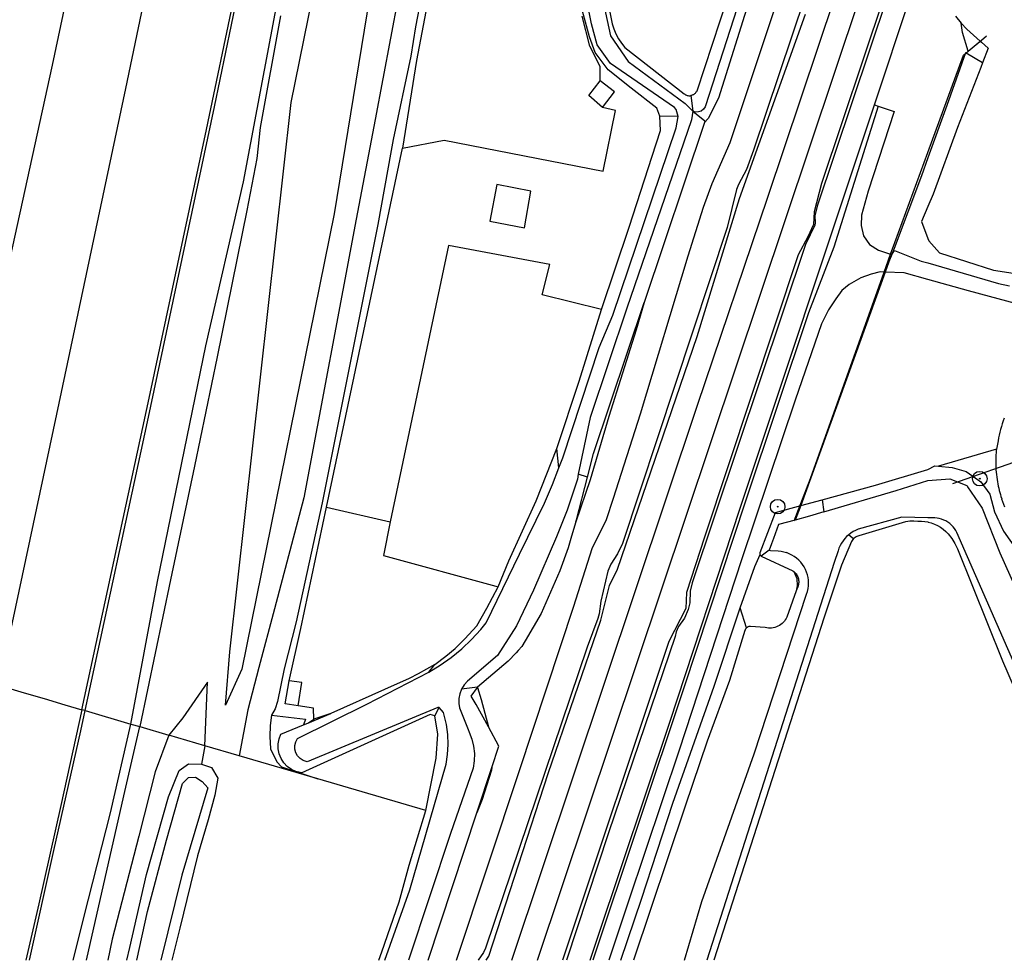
# Model space of a CAD drawing. Header units: metres. Extents: x 102000 to 105000, y 414600 to 420766.
# Tile 185 of 256: x 103845 to 104013, y 419400 to 419561. Entities that reach past the tile are written whole.
import ezdxf

# ---------------------------------------------------------------- set-up
doc = ezdxf.new("R2010")
doc.units = ezdxf.units.M
doc.layers.get('0').update_dxf_attribs({"color": 8})

msp = doc.modelspace()

# ---------------------------------------------------------------- hatches: boundary and pattern name
at = {"ltscale": 0.1}
h = msp.add_hatch(color=256, dxfattribs=at)
edge = h.paths.add_edge_path()
edge.add_arc((104008.88, 419482.4), 0.075, 0, 360)
h = msp.add_hatch(color=256, dxfattribs=at)
edge = h.paths.add_edge_path()
edge.add_arc((103974.3, 419477.61), 0.075, 0, 360)

# ---------------------------------------------------------------- linework, layer by layer
at = {"transparency": 33554687}
for p, q in [((103972.63, 419530.57), (104000, 419612.18)), ((103874.95, 419608.4), (103862.69, 419549.16)), ((103891.03, 419546.78), (103902.54, 419603.42)), ((103877.94, 419546.04), (103889.3, 419601.06)), ((103933.21, 419400), (104000, 419599.47)), ((103850.17, 419553.16), (103859.75, 419597.65)), ((103966.19, 419539.93), (103983.93, 419593.18)), ((103987.93, 419591.39), (103970.18, 419538.59)), ((103908.62, 419590.14), (103898.4, 419527.71)), ((103913.97, 419589.11), (103905.43, 419543.85)), ((103919.18, 419588.98), (103912.51, 419553.96)), ((103973.6, 419588.72), (103960.44, 419548.72)), ((103876.55, 419542.12), (103885.86, 419586.81)), ((104000, 419585.46), (103981.07, 419529.05)), ((103999.32, 419585.26), (103981.81, 419532.9)), ((103973.4, 419581.5), (103961.93, 419546.17)), ((103972.35, 419573.48), (103964.19, 419547.48)), ((103990.87, 419546.36), (104000, 419573.77)), ((103914.42, 419570.82), (103912.3, 419559.72)), ((103942.44, 419560.21), (103941.03, 419567.36)), ((103943.88, 419566.64), (103945.71, 419558.18)), ((103944.83, 419565.96), (103946, 419560.23)), ((103882.9, 419533.16), (103888.82, 419564.82)), ((103942.09, 419557.98), (103940.92, 419562.39)), ((103889.2, 419561.57), (103885.74, 419542.51)), ((103942.15, 419556.4), (103940.85, 419561.53)), ((103967.78, 419530.34), (103979.06, 419561.86)), ((103912.3, 419559.72), (103911.5, 419554.7)), ((103943.38, 419556.64), (103942.44, 419560.21)), ((103946, 419560.23), (103946.27, 419559.34)), ((103946.27, 419559.34), (103946.63, 419558.48)), ((103943.08, 419555.34), (103942.09, 419557.98)), ((103945.71, 419558.18), (103948.73, 419553.76)), ((103946.63, 419558.48), (103947.06, 419557.66)), ((103947.06, 419557.66), (103947.57, 419556.89)), ((103943.94, 419552.93), (103942.15, 419556.4)), ((103945.69, 419553.41), (103943.38, 419556.64)), ((103947.57, 419556.89), (103948.16, 419556.17)), ((103948.16, 419556.17), (103958.3, 419548.24)), ((103911.5, 419554.7), (103908.51, 419540.42)), ((103912.51, 419553.96), (103910.1, 419538.93)), ((103945.3, 419552.37), (103943.08, 419555.34)), ((103841.18, 419512.28), (103850.17, 419553.16)), ((103943.92, 419550.48), (103943.94, 419552.93)), ((103949.24, 419549.2), (103945.3, 419552.37)), ((103956.63, 419545.88), (103945.69, 419553.41)), ((103948.73, 419553.76), (103958.47, 419546.59)), ((103862.69, 419549.16), (103850.87, 419493.44)), ((103941.96, 419547.98), (103943.92, 419550.48)), ((103946.4, 419548.58), (103943.92, 419550.48)), ((103953.64, 419545.8), (103949.24, 419549.2)), ((103944.34, 419545.92), (103941.96, 419547.98)), ((103944.34, 419545.92), (103946.4, 419548.58)), ((103958.3, 419548.24), (103958.4, 419548.17)), ((103958.4, 419548.17), (103958.5, 419548.1)), ((103958.5, 419548.1), (103958.61, 419548.05)), ((103958.61, 419548.05), (103958.72, 419548)), ((103958.72, 419548), (103958.83, 419547.96)), ((103958.83, 419547.96), (103958.95, 419547.94)), ((103958.95, 419547.94), (103959.07, 419547.92)), ((103959.07, 419547.92), (103959.19, 419547.92)), ((103959.19, 419547.92), (103959.31, 419547.92)), ((103959.31, 419547.92), (103959.43, 419547.94)), ((103959.55, 419547.96), (103959.43, 419547.94)), ((103959.43, 419547.94), (103959.78, 419545.28)), ((103959.66, 419548), (103959.55, 419547.96)), ((103959.77, 419548.05), (103959.66, 419548)), ((103959.88, 419548.1), (103959.77, 419548.05)), ((103959.98, 419548.17), (103959.88, 419548.1)), ((103960.08, 419548.24), (103959.98, 419548.17)), ((103960.17, 419548.32), (103960.08, 419548.24)), ((103960.25, 419548.41), (103960.17, 419548.32)), ((103960.32, 419548.51), (103960.25, 419548.41)), ((103960.39, 419548.61), (103960.32, 419548.51)), ((103960.44, 419548.72), (103960.39, 419548.61)), ((103964.19, 419547.48), (103962.4, 419544.04)), ((103866.47, 419492.15), (103877.94, 419546.04)), ((103880.55, 419452.8), (103891.03, 419546.78)), ((103946.54, 419545.41), (103944.34, 419545.92)), ((103954.12, 419544.41), (103953.64, 419545.8)), ((103956.92, 419545.59), (103956.63, 419545.88)), ((103957.28, 419544.39), (103956.92, 419545.59)), ((103958.47, 419546.59), (103959.78, 419545.28)), ((103961.6, 419545.6), (103961.21, 419545.3)), ((103961.87, 419546.01), (103961.6, 419545.6)), ((103961.93, 419546.17), (103961.87, 419546.01)), ((103991.5, 419546.14), (103983.9, 419522)), ((103989.78, 419543.1), (103990.87, 419546.36)), ((103990.87, 419546.36), (103991.5, 419546.14)), ((103991.5, 419546.14), (103994.23, 419545.23)), ((103905.43, 419543.85), (103902.15, 419526.81)), ((103944.44, 419535.02), (103946.54, 419545.41)), ((103959.54, 419543.79), (103948.49, 419511.55)), ((103957.28, 419544.39), (103954.12, 419544.41)), ((103954.24, 419541.98), (103954.12, 419544.41)), ((103956.91, 419542.43), (103957.28, 419544.39)), ((103959.78, 419545.28), (103959.54, 419543.79)), ((103959.78, 419545.28), (103961.86, 419543.61)), ((103960.25, 419545.13), (103959.78, 419545.28)), ((103960.74, 419545.14), (103960.25, 419545.13)), ((103961.21, 419545.3), (103960.74, 419545.14)), ((103962.4, 419544.04), (103961.76, 419543.31)), ((103994.23, 419545.23), (103989.77, 419531.6)), ((103866.75, 419496.17), (103876.55, 419542.12)), ((103885.74, 419542.51), (103885.16, 419537.19)), ((103946.11, 419510.37), (103956.91, 419542.43)), ((103961.76, 419543.31), (103951.44, 419512.55)), ((103961.86, 419543.61), (103961.76, 419543.31)), ((103967.9, 419477.35), (103989.78, 419543.1)), ((103908.51, 419540.42), (103908.18, 419538.57)), ((103952.84, 419537.58), (103954.24, 419541.98)), ((103897.1, 419477.54), (103910.1, 419538.93)), ((103910.1, 419538.93), (103917.24, 419540.32)), ((103917.24, 419540.32), (103944.44, 419535.02)), ((103963.09, 419532.88), (103966.19, 419539.93)), ((103885.16, 419537.19), (103883.43, 419528.29)), ((103908.18, 419538.57), (103905.89, 419525.91)), ((103948.91, 419525.42), (103952.84, 419537.58)), ((103970.18, 419538.59), (103968.96, 419535.28)), ((103994.35, 419522.79), (104000, 419538.21)), ((104000, 419537.29), (103998.89, 419534.22)), ((104000, 419537.29), (103998.89, 419534.22)), ((103968.96, 419535.28), (103967.6, 419532.72)), ((103998.89, 419534.22), (103994.23, 419521.77)), ((103998.89, 419534.22), (103994.23, 419521.77)), ((103876.42, 419505.11), (103882.9, 419533.16)), ((103926.24, 419532.73), (103925.06, 419526.47)), ((103932.07, 419531.59), (103926.24, 419532.73)), ((103961.61, 419528.88), (103963.09, 419532.88)), ((103967.6, 419532.72), (103967.24, 419531.9)), ((103981.81, 419532.9), (103980.56, 419528.07)), ((103930.98, 419525.3), (103932.07, 419531.59)), ((103960.52, 419506.7), (103967.78, 419530.34)), ((103960.6, 419494.98), (103972.63, 419530.57)), ((103967.24, 419531.9), (103965.68, 419525.38)), ((103989.77, 419531.6), (103988.63, 419527.47)), ((103959, 419520.52), (103961.61, 419528.88)), ((103981.07, 419529.05), (103980.67, 419527.35)), ((104000, 419528.96), (103998.91, 419526.41)), ((103883.43, 419528.29), (103878.37, 419503.26)), ((103898.4, 419527.71), (103882.57, 419449.81)), ((103980.56, 419528.07), (103980.42, 419525.86)), ((103980.67, 419527.35), (103980.73, 419526.17)), ((103988.63, 419527.47), (103988.59, 419525.71)), ((103902.15, 419526.81), (103893.18, 419479.14)), ((103905.89, 419525.91), (103896.37, 419478.27)), ((103925.06, 419526.47), (103930.98, 419525.3)), ((103944.16, 419511.37), (103948.91, 419525.42)), ((103965.68, 419525.38), (103947.72, 419471.29)), ((103980.66, 419525.75), (103979.05, 419522.47)), ((103980.42, 419525.86), (103979.46, 419523.78)), ((103980.73, 419526.17), (103980.66, 419525.75)), ((103988.59, 419525.71), (103989, 419523.95)), ((103998.91, 419526.41), (104000, 419523.5)), ((103979.46, 419523.78), (103977.78, 419520.7)), ((103989, 419523.95), (103989.99, 419522.46)), ((103917.96, 419522.3), (103907.98, 419475.02)), ((103935.33, 419519.05), (103917.96, 419522.3)), ((103979.05, 419522.47), (103959.67, 419464.58)), ((103983.9, 419522), (103979.57, 419510.77)), ((103989.99, 419522.46), (103991.55, 419521.49)), ((103993.63, 419520.83), (103994.35, 419522.79)), ((103950.83, 419493.52), (103959, 419520.52)), ((103977.78, 419520.7), (103961.79, 419472.39)), ((103991.55, 419521.49), (103993.63, 419520.83)), ((103992.5, 419517.76), (103993.63, 419520.83)), ((103994.23, 419521.77), (103993.33, 419519.51)), ((103993.83, 419520.77), (103993.33, 419519.51)), ((103993.63, 419520.83), (103993.83, 419520.77)), ((103994.23, 419521.77), (103993.83, 419520.77)), ((103993.83, 419520.77), (103994.27, 419521.44)), ((103994.27, 419521.44), (103998.85, 419519.64)), ((103933.98, 419513.84), (103935.33, 419519.05)), ((103993.33, 419519.51), (103992.52, 419517.27)), ((103993.33, 419519.51), (103992.7, 419517.75)), ((103998.85, 419519.64), (104000, 419519.31)), ((103992.7, 419517.75), (103978.29, 419477.79)), ((103992.52, 419517.27), (103978.29, 419477.79)), ((103979.91, 419482.44), (103992.5, 419517.76)), ((103990.32, 419517.4), (103988.52, 419516.78)), ((103991.84, 419517.78), (103990.32, 419517.4)), ((103992.5, 419517.76), (103991.84, 419517.78)), ((103992.7, 419517.75), (103992.5, 419517.76)), ((103995.97, 419517.63), (103992.7, 419517.75)), ((104000, 419516.5), (103995.97, 419517.63)), ((103986.51, 419515.61), (103985.3, 419514.58)), ((103988.52, 419516.78), (103986.51, 419515.61)), ((103944.16, 419511.37), (103933.98, 419513.84)), ((103985.3, 419514.58), (103984.25, 419513.16)), ((103942.77, 419486.68), (103951.44, 419512.55)), ((103951.44, 419512.55), (103950.08, 419507.89)), ((103984.25, 419513.16), (103983.01, 419511.28)), ((103940.34, 419499.09), (103944.16, 419511.37)), ((103948.49, 419511.55), (103942.2, 419492.86)), ((103943.77, 419504.84), (103946.11, 419510.37)), ((103979.57, 419510.77), (103968.83, 419478.74)), ((103983.01, 419511.28), (103981.82, 419508.89)), ((103981.82, 419508.89), (103977.3, 419495.84)), ((103950.08, 419507.89), (103945.41, 419493.01)), ((103946.89, 419466.94), (103960.52, 419506.7)), ((103868.18, 419464.79), (103876.42, 419505.11)), ((103937.53, 419485.98), (103943.77, 419504.84)), ((103878.37, 419503.26), (103874.5, 419484.53)), ((103936.51, 419487.55), (103940.34, 419499.09)), ((103855.22, 419442.88), (103866.75, 419496.17)), ((103928.8, 419400), (103960.6, 419494.98)), ((103977.3, 419495.84), (103968.13, 419468.51)), ((103850.87, 419493.44), (103840.97, 419447.05)), ((103946.21, 419479.09), (103950.83, 419493.52)), ((103855.8, 419442.71), (103866.47, 419492.15)), ((103942.2, 419492.86), (103940.18, 419483.15)), ((103945.41, 419493.01), (103942.22, 419482.22)), ((103932.98, 419478.6), (103936.51, 419487.55)), ((103936.87, 419484.25), (103936.51, 419487.55)), ((103941.73, 419482.64), (103942.77, 419486.68)), ((103936.87, 419484.25), (103937.53, 419485.98)), ((103874.5, 419484.53), (103870.38, 419465.07)), ((103935.79, 419481.41), (103936.87, 419484.25)), ((103940.18, 419483.15), (103940.02, 419482.34)), ((103941.73, 419482.64), (103940.18, 419483.15)), ((103991.04, 419481.31), (104000, 419483.98)), ((103934.41, 419478.19), (103935.79, 419481.41)), ((103940.02, 419482.34), (103939.4, 419480.45)), ((103942.22, 419482.22), (103939.77, 419475.01)), ((103939.88, 419475.38), (103941.73, 419482.64)), ((103977.84, 419477.12), (103979.91, 419482.44)), ((103994.55, 419480.35), (104000, 419482.07)), ((103939.4, 419480.45), (103938.28, 419476.99)), ((103981.94, 419478.8), (103991.04, 419481.31)), ((103982.21, 419476.7), (103994.55, 419480.35)), ((103893.18, 419479.14), (103888.17, 419460.11)), ((103896.37, 419478.27), (103891.9, 419457.9)), ((103928.31, 419468.33), (103932.98, 419478.6)), ((103930.1, 419469.51), (103934.41, 419478.19)), ((103944.98, 419475.43), (103946.21, 419479.09)), ((103968.83, 419478.74), (103958.26, 419446.6)), ((103978.29, 419477.79), (103981.94, 419478.8)), ((103981.94, 419478.8), (103982.21, 419476.7)), ((103892.7, 419456.78), (103897.1, 419477.54)), ((103897.1, 419477.54), (103907.98, 419475.02)), ((103938.28, 419476.99), (103936.42, 419472.47)), ((103955.83, 419440.75), (103967.9, 419477.35)), ((103971.32, 419469.76), (103973.93, 419476.59)), ((103973.93, 419476.59), (103978.29, 419477.79)), ((103977.1, 419475.2), (103977.84, 419477.12)), ((103978.29, 419477.79), (103977.28, 419475.32)), ((103978.29, 419477.79), (103977.28, 419475.32)), ((103982.21, 419476.7), (103979.77, 419475.98)), ((103907.98, 419475.02), (103906.85, 419469.28)), ((103939.77, 419475.01), (103939.04, 419472.59)), ((103939.77, 419475.01), (103939.88, 419475.38)), ((103942.58, 419470.48), (103944.98, 419475.43)), ((103977.28, 419475.32), (103974.45, 419474.57)), ((103979.77, 419475.98), (103977.28, 419475.32)), ((103995.57, 419475.79), (103988.05, 419473.74)), ((103988.27, 419472.7), (103996.21, 419475.1)), ((104000, 419475.7), (103995.57, 419475.79)), ((103996.21, 419475.1), (103996.9, 419475.18)), ((103996.9, 419475.18), (103997.61, 419475.2)), ((103997.61, 419475.2), (103998.31, 419475.15)), ((103998.31, 419475.15), (103998.89, 419475.15)), ((103998.89, 419475.15), (103999.46, 419475.09)), ((103999.46, 419475.09), (104000, 419474.99)), ((103974.45, 419474.57), (103973.56, 419472.16)), ((103986.82, 419473.1), (103986.45, 419472.82)), ((103987.22, 419473.35), (103986.82, 419473.1)), ((103987.63, 419473.56), (103987.22, 419473.35)), ((103988.05, 419473.74), (103987.63, 419473.56)), ((103936.42, 419472.47), (103932.52, 419463.32)), ((103939.04, 419472.59), (103938.44, 419470.56)), ((103961.79, 419472.39), (103958.71, 419462.9)), ((103973.56, 419472.16), (103973.24, 419471.27)), ((103985.22, 419471.38), (103984.99, 419470.96)), ((103985.48, 419471.78), (103985.22, 419471.38)), ((103986.91, 419471.68), (103985.23, 419467.63)), ((103985.78, 419472.15), (103985.48, 419471.78)), ((103986.1, 419472.5), (103985.78, 419472.15)), ((103986.45, 419472.82), (103986.1, 419472.5)), ((103986.45, 419472.82), (103987.27, 419472.14)), ((103987.02, 419471.84), (103986.91, 419471.68)), ((103987.14, 419471.99), (103987.02, 419471.84)), ((103987.27, 419472.14), (103987.14, 419471.99)), ((103987.27, 419472.14), (103987.41, 419472.27)), ((103987.41, 419472.27), (103987.57, 419472.38)), ((103987.57, 419472.38), (103987.74, 419472.48)), ((103987.74, 419472.48), (103987.91, 419472.57)), ((103987.91, 419472.57), (103988.09, 419472.64)), ((103988.09, 419472.64), (103988.27, 419472.7)), ((103938.44, 419470.56), (103937, 419466.64)), ((103939.42, 419460.59), (103942.58, 419470.48)), ((103947.72, 419471.29), (103946.91, 419469.55)), ((103971.29, 419469.65), (103971.3, 419469.7)), ((103971.29, 419469.59), (103971.29, 419469.65)), ((103971.3, 419469.7), (103971.32, 419469.76)), ((103972.83, 419470.18), (103971.47, 419469.15)), ((103973.24, 419471.27), (103972.83, 419470.18)), ((103972.83, 419470.18), (103973.07, 419470.14)), ((103973.07, 419470.14), (103974.38, 419470.07)), ((103974.38, 419470.07), (103974.87, 419470.01)), ((103974.87, 419470.01), (103975.35, 419469.9)), ((103975.35, 419469.9), (103975.82, 419469.75)), ((103976.28, 419469.56), (103975.82, 419469.75)), ((103984.63, 419470.07), (103983.98, 419468.05)), ((103984.79, 419470.52), (103984.63, 419470.07)), ((103984.99, 419470.96), (103984.79, 419470.52)), ((103906.85, 419469.28), (103926.09, 419464.01)), ((103924.41, 419457.74), (103930.1, 419469.51)), ((103926.46, 419463.91), (103928.31, 419468.33)), ((103946.91, 419469.55), (103945.77, 419467.78)), ((103968.13, 419468.51), (103957.43, 419435.97)), ((103983.98, 419468.05), (103962.18, 419400)), ((103970.41, 419467.39), (103971.31, 419469.43)), ((103971.29, 419469.54), (103971.29, 419469.59)), ((103971.3, 419469.49), (103971.29, 419469.54)), ((103971.31, 419469.43), (103971.3, 419469.49)), ((103971.32, 419469.38), (103971.31, 419469.43)), ((103971.35, 419469.33), (103971.32, 419469.38)), ((103971.37, 419469.28), (103971.35, 419469.33)), ((103971.4, 419469.23), (103971.37, 419469.28)), ((103971.43, 419469.19), (103971.4, 419469.23)), ((103971.47, 419469.15), (103971.43, 419469.19)), ((103971.47, 419469.15), (103976.89, 419466.64)), ((103976.72, 419469.33), (103976.28, 419469.56)), ((103977.14, 419469.07), (103976.72, 419469.33)), ((103977.54, 419468.78), (103977.14, 419469.07)), ((103977.9, 419468.45), (103977.54, 419468.78)), ((103978.24, 419468.09), (103977.9, 419468.45)), ((103978.55, 419467.71), (103978.24, 419468.09)), ((103937, 419466.64), (103933.82, 419459.32)), ((103945.24, 419466.58), (103944.06, 419461.45)), ((103945.77, 419467.78), (103945.24, 419466.58)), ((103945.54, 419464.13), (103946.89, 419466.94)), ((103967.89, 419460.29), (103970.41, 419467.39)), ((103976.89, 419466.64), (103977.05, 419466.53)), ((103977.05, 419466.53), (103977.08, 419466.5)), ((103977.08, 419466.5), (103977.2, 419466.4)), ((103977.08, 419466.5), (103977.58, 419465.35)), ((103977.2, 419466.4), (103977.33, 419466.26)), ((103977.33, 419466.26), (103977.45, 419466.11)), ((103978.82, 419467.3), (103978.55, 419467.71)), ((103979.05, 419466.87), (103978.82, 419467.3)), ((103979.25, 419466.43), (103979.05, 419466.87)), ((103979.4, 419465.97), (103979.25, 419466.43)), ((103985.23, 419467.63), (103982.28, 419458.71)), ((103863.61, 419440.42), (103868.18, 419464.79)), ((103870.38, 419465.07), (103865.14, 419440.01)), ((103959.67, 419464.58), (103959.31, 419463.18)), ((103977.45, 419466.11), (103977.56, 419465.95)), ((103977.56, 419465.95), (103977.66, 419465.78)), ((103977.58, 419465.35), (103977.65, 419464.08)), ((103977.66, 419465.78), (103977.74, 419465.61)), ((103977.74, 419465.61), (103977.8, 419465.43)), ((103977.8, 419465.43), (103977.85, 419465.24)), ((103977.85, 419465.24), (103977.89, 419465.05)), ((103977.89, 419465.05), (103977.9, 419464.86)), ((103977.9, 419464.66), (103977.89, 419464.47)), ((103977.9, 419464.86), (103977.9, 419464.66)), ((103979.52, 419465.5), (103979.4, 419465.97)), ((103979.59, 419465.02), (103979.52, 419465.5)), ((103979.6, 419464.54), (103979.59, 419465.02)), ((103924.54, 419460.25), (103926.46, 419463.91)), ((103926.09, 419464.01), (103926.46, 419463.91)), ((103932.52, 419463.32), (103929.59, 419457.25)), ((103944.02, 419458.21), (103945.54, 419464.13)), ((103958.71, 419462.9), (103958.57, 419460.2)), ((103959.31, 419463.18), (103959.26, 419461.18)), ((103977.48, 419463.2), (103975.88, 419458.73)), ((103977.65, 419464.08), (103977.48, 419463.2)), ((103977.74, 419463.91), (103977.48, 419463.2)), ((103977.8, 419464.09), (103977.74, 419463.91)), ((103977.85, 419464.28), (103977.8, 419464.09)), ((103977.89, 419464.47), (103977.85, 419464.28)), ((103979.24, 419462.66), (103979.38, 419463.12)), ((103979.38, 419463.12), (103979.49, 419463.59)), ((103979.49, 419463.59), (103979.56, 419464.06)), ((103979.56, 419464.06), (103979.6, 419464.54)), ((103944.06, 419461.45), (103943.75, 419459.3)), ((103959.26, 419461.18), (103958.98, 419459.99)), ((103970.26, 419435.34), (103979.24, 419462.66)), ((103888.17, 419460.11), (103885.51, 419450.09)), ((103922.8, 419457.2), (103924.54, 419460.25)), ((103930.12, 419432.46), (103939.42, 419460.59)), ((103958.57, 419460.2), (103955.68, 419454.54)), ((103958.98, 419459.99), (103958.34, 419458.56)), ((103963.41, 419446.92), (103967.89, 419460.29)), ((103968.97, 419456.88), (103967.89, 419460.29)), ((103891.9, 419457.9), (103889.85, 419449.84)), ((103933.82, 419459.32), (103931.11, 419454.67)), ((103935.01, 419431.98), (103944.02, 419458.21)), ((103943.55, 419458.48), (103941.72, 419453.55)), ((103943.75, 419459.3), (103943.55, 419458.48)), ((103958.34, 419458.56), (103957.35, 419457.12)), ((103982.28, 419458.71), (103963.37, 419400)), ((103975.44, 419458.01), (103975.26, 419457.8)), ((103975.61, 419458.24), (103975.44, 419458.01)), ((103975.76, 419458.48), (103975.61, 419458.24)), ((103975.88, 419458.73), (103975.76, 419458.48)), ((103890.71, 419447.82), (103892.7, 419456.78)), ((103920.77, 419454.98), (103922.8, 419457.2)), ((103921.92, 419454.91), (103923.49, 419456.61)), ((103923.49, 419456.61), (103924.41, 419457.74)), ((103929.59, 419457.25), (103926.36, 419452.14)), ((103956.95, 419456.22), (103956.73, 419455.4)), ((103957.35, 419457.12), (103956.95, 419456.22)), ((103968.7, 419456.42), (103966.06, 419447.86)), ((103968.72, 419456.49), (103968.7, 419456.42)), ((103968.75, 419456.57), (103968.72, 419456.49)), ((103968.78, 419456.64), (103968.75, 419456.57)), ((103968.83, 419456.71), (103968.78, 419456.64)), ((103968.87, 419456.78), (103968.83, 419456.71)), ((103968.93, 419456.84), (103968.87, 419456.78)), ((103968.97, 419456.88), (103968.93, 419456.84)), ((103968.99, 419456.9), (103968.97, 419456.88)), ((103969.05, 419456.95), (103968.99, 419456.9)), ((103969.12, 419456.99), (103969.05, 419456.95)), ((103969.19, 419457.03), (103969.12, 419456.99)), ((103969.26, 419457.06), (103969.19, 419457.03)), ((103969.34, 419457.09), (103969.26, 419457.06)), ((103969.42, 419457.1), (103969.34, 419457.09)), ((103969.5, 419457.11), (103969.42, 419457.1)), ((103969.58, 419457.12), (103969.5, 419457.11)), ((103969.66, 419457.11), (103969.58, 419457.12)), ((103972.16, 419456.93), (103969.66, 419457.11)), ((103972.43, 419456.87), (103972.16, 419456.93)), ((103972.71, 419456.84), (103972.43, 419456.87)), ((103972.99, 419456.83), (103972.71, 419456.84)), ((103973.27, 419456.84), (103972.99, 419456.83)), ((103973.55, 419456.88), (103973.27, 419456.84)), ((103973.83, 419456.94), (103973.55, 419456.88)), ((103974.09, 419457.03), (103973.83, 419456.94)), ((103974.35, 419457.14), (103974.09, 419457.03)), ((103974.6, 419457.28), (103974.35, 419457.14)), ((103974.83, 419457.43), (103974.6, 419457.28)), ((103975.05, 419457.61), (103974.83, 419457.43)), ((103975.26, 419457.8), (103975.05, 419457.61)), ((103919.09, 419453.32), (103920.77, 419454.98)), ((103920.24, 419453.31), (103921.92, 419454.91)), ((103931.11, 419454.67), (103930.53, 419453.68)), ((103955.68, 419454.54), (103937.47, 419400)), ((103956.73, 419455.4), (103945.33, 419421.82)), ((103879.81, 419443.65), (103880.55, 419452.8)), ((103917.49, 419452.04), (103919.09, 419453.32)), ((103918.45, 419451.83), (103920.24, 419453.31)), ((103941.72, 419453.55), (103924.3, 419402.06)), ((103929.9, 419453), (103929.53, 419452.6)), ((103930.53, 419453.68), (103929.9, 419453)), ((103915.6, 419450.61), (103917.49, 419452.04)), ((103916.56, 419450.48), (103918.45, 419451.83)), ((103926.36, 419452.14), (103921.23, 419447.75)), ((103928.2, 419451.18), (103922.95, 419446.73)), ((103929.53, 419452.6), (103928.2, 419451.18)), ((103882.57, 419449.81), (103879.81, 419443.65)), ((103885.51, 419450.09), (103883.63, 419442.87)), ((103889.85, 419449.84), (103888.68, 419444.28)), ((103915.6, 419450.61), (103912.79, 419449.03)), ((103914.59, 419449.27), (103915.6, 419450.61)), ((103914.59, 419449.27), (103916.56, 419450.48)), ((103890.01, 419443.87), (103890.71, 419447.82)), ((103892.89, 419447.52), (103890.71, 419447.82)), ((103904.01, 419443.81), (103914.59, 419449.27)), ((103911.23, 419448.23), (103907.02, 419446.35)), ((103912.79, 419449.03), (103911.23, 419448.23)), ((103921.23, 419447.75), (103920.65, 419447.12)), ((103966.06, 419447.86), (103962.22, 419437.51)), ((103841.9, 419446.78), (103845.34, 419445.78)), ((103876.7, 419447.59), (103872.48, 419441.46)), ((103876.27, 419436.7), (103876.7, 419447.59)), ((103892.26, 419443.52), (103892.89, 419447.52)), ((103907.02, 419446.35), (103897.83, 419442.23)), ((103920.19, 419446.4), (103919.88, 419445.61)), ((103920.65, 419447.12), (103920.19, 419446.4)), ((103922.95, 419446.73), (103920.19, 419446.4)), ((103921.82, 419445.19), (103922.93, 419446.7)), ((103922.93, 419446.7), (103922.95, 419446.73)), ((103922.93, 419446.7), (103923.58, 419444.62)), ((103958.26, 419446.6), (103942.68, 419400)), ((103956.38, 419426.89), (103963.41, 419446.92)), ((103845.34, 419445.78), (103848.74, 419444.78)), ((103848.74, 419444.78), (103852.31, 419443.73)), ((103919.72, 419444.77), (103919.71, 419443.91)), ((103919.88, 419445.61), (103919.72, 419444.77)), ((103922.71, 419443.76), (103921.82, 419445.19)), ((103923.58, 419444.62), (103924.8, 419439.94)), ((103855.22, 419442.88), (103851.61, 419426.51)), ((103852.31, 419443.73), (103855.22, 419442.88)), ((103855.07, 419439.27), (103855.8, 419442.71)), ((103855.8, 419442.71), (103855.22, 419442.88)), ((103855.8, 419442.71), (103863.61, 419440.42)), ((103883.63, 419442.87), (103882.12, 419434.99)), ((103888.28, 419443.03), (103887.66, 419441.94)), ((103888.68, 419444.28), (103888.28, 419443.03)), ((103892.26, 419443.52), (103890.01, 419443.87)), ((103892.15, 419437.95), (103904.01, 419443.81)), ((103894.86, 419443.12), (103892.26, 419443.52)), ((103916.15, 419443.24), (103893.8, 419433.95)), ((103894.9, 419441.25), (103894.86, 419443.12)), ((103915.63, 419441.8), (103916.39, 419443.24)), ((103916.39, 419443.24), (103916.15, 419443.24)), ((103917.1, 419442.4), (103916.39, 419443.24)), ((103919.71, 419443.91), (103919.85, 419443.17)), ((103919.85, 419443.17), (103921.32, 419439.47)), ((103924.8, 419439.94), (103922.71, 419443.76)), ((103872.48, 419441.46), (103870.1, 419438.51)), ((103887.66, 419441.94), (103887.47, 419440.17)), ((103887.66, 419441.94), (103893.51, 419441.28)), ((103914.81, 419442.04), (103892.85, 419432.05)), ((103893.51, 419441.28), (103893.15, 419440.28)), ((103893.87, 419440.58), (103897.83, 419442.23)), ((103893.87, 419440.58), (103894.9, 419441.25)), ((103897.83, 419442.23), (103894.9, 419441.25)), ((103915.63, 419441.8), (103914.81, 419442.04)), ((103916.15, 419438.71), (103915.63, 419441.8)), ((103917.61, 419440.34), (103917.1, 419442.4)), ((103860.13, 419425.25), (103863.61, 419440.42)), ((103862.42, 419428.13), (103865.14, 419440.01)), ((103863.61, 419440.42), (103865.14, 419440.01)), ((103865.14, 419440.01), (103870.1, 419438.51)), ((103887.47, 419440.17), (103887.37, 419438.31)), ((103889.29, 419438.67), (103893.15, 419440.28)), ((103893.15, 419440.28), (103893.87, 419440.58)), ((103917.83, 419438.64), (103917.61, 419440.34)), ((103921.32, 419439.47), (103921.53, 419439.04)), ((103926.59, 419436.66), (103924.8, 419439.94)), ((103943.46, 419403.76), (103955.83, 419440.75)), ((103850.45, 419418.77), (103855.07, 419439.27)), ((103870.1, 419438.51), (103867.79, 419432.24)), ((103876.27, 419436.7), (103870.1, 419438.51)), ((103887.37, 419438.31), (103887.53, 419436.17)), ((103888.83, 419437.02), (103888.99, 419437.87)), ((103888.99, 419437.87), (103889.29, 419438.67)), ((103891.84, 419437.39), (103892.15, 419437.95)), ((103915.85, 419434.61), (103916.15, 419438.71)), ((103917.9, 419436.93), (103917.83, 419438.64)), ((103921.53, 419439.04), (103921.98, 419437.86)), ((103921.98, 419437.86), (103922.27, 419436.63)), ((103876.27, 419436.7), (103875.69, 419433.57)), ((103882.12, 419434.99), (103876.27, 419436.7)), ((103887.53, 419436.17), (103888.6, 419433.98)), ((103888.84, 419436.16), (103888.83, 419437.02)), ((103889.01, 419435.32), (103888.84, 419436.16)), ((103891.68, 419436.77), (103891.84, 419437.39)), ((103891.68, 419436.14), (103891.68, 419436.77)), ((103891.84, 419435.52), (103891.68, 419436.14)), ((103917.81, 419435.22), (103917.9, 419436.93)), ((103922.27, 419436.63), (103922.4, 419435.38)), ((103925.38, 419432.99), (103926.59, 419436.66)), ((103957.43, 419435.97), (103948.69, 419409.96)), ((103962.22, 419437.51), (103958.44, 419426.39)), ((103895.61, 419431.03), (103882.12, 419434.99)), ((103889.32, 419434.52), (103889.01, 419435.32)), ((103889.79, 419433.8), (103889.32, 419434.52)), ((103892.15, 419434.96), (103891.84, 419435.52)), ((103892.59, 419434.5), (103892.15, 419434.96)), ((103893.12, 419434.16), (103892.59, 419434.5)), ((103914.07, 419425.61), (103915.85, 419434.61)), ((103917.56, 419433.53), (103917.81, 419435.22)), ((103922.4, 419435.38), (103922.38, 419434.11)), ((103961.3, 419410.05), (103970.26, 419435.34)), ((103871.9, 419432.46), (103873.45, 419433.64)), ((103873.45, 419433.64), (103875.69, 419433.57)), ((103875.69, 419433.57), (103877.43, 419433)), ((103877.43, 419433), (103878.47, 419431.14)), ((103888.6, 419433.98), (103889.38, 419433.11)), ((103889.38, 419433.11), (103895.61, 419431.03)), ((103890.37, 419433.17), (103889.79, 419433.8)), ((103891.07, 419432.67), (103890.37, 419433.17)), ((103891.84, 419432.3), (103891.07, 419432.67)), ((103893.8, 419433.95), (103893.12, 419434.16)), ((103911.37, 419412.05), (103917.56, 419433.53)), ((103922.2, 419432.86), (103918.3, 419421.68)), ((103922.38, 419434.11), (103922.2, 419432.86)), ((103922.82, 419425.24), (103925.38, 419432.99)), ((103925.38, 419432.99), (103925.35, 419432.51)), ((103867.79, 419432.24), (103864.99, 419421.25)), ((103870.03, 419427.99), (103871.9, 419432.46)), ((103872.42, 419430.26), (103873.49, 419431.27)), ((103873.49, 419431.27), (103874.68, 419431.33)), ((103874.68, 419431.33), (103875.81, 419430.61)), ((103878.47, 419431.14), (103877.99, 419428.26)), ((103892.85, 419432.05), (103891.84, 419432.3)), ((103914.07, 419425.61), (103895.61, 419431.03)), ((103919.33, 419400), (103930.12, 419432.46)), ((103925.35, 419432.51), (103923.73, 419427.52)), ((103924.84, 419400.71), (103935.01, 419431.98)), ((103869.71, 419420.56), (103872.42, 419430.26)), ((103876.76, 419429.53), (103872.32, 419414.54)), ((103875.81, 419430.61), (103876.76, 419429.53)), ((103855.99, 419400), (103862.42, 419428.13)), ((103866.29, 419414.68), (103870.03, 419427.99)), ((103877.99, 419428.26), (103876.82, 419424.04)), ((103923.73, 419427.52), (103922.82, 419425.24)), ((103851.61, 419426.51), (103847.85, 419409.66)), ((103958.44, 419426.39), (103949.62, 419400)), ((103951, 419410.44), (103956.38, 419426.89)), ((103856.33, 419410.45), (103860.13, 419425.25)), ((103911.23, 419416.28), (103914.07, 419425.61)), ((103914.48, 419400), (103922.82, 419425.24)), ((103876.82, 419424.04), (103875.03, 419417.9)), ((103864.99, 419421.25), (103860.43, 419403.63)), ((103918.3, 419421.68), (103911.13, 419400)), ((103945.33, 419421.82), (103938.17, 419400)), ((103866.46, 419408.37), (103869.71, 419420.56)), ((103846.28, 419400), (103850.45, 419418.77)), ((103875.03, 419417.9), (103872, 419405.48)), ((103909.55, 419410.03), (103911.23, 419416.28)), ((103863.43, 419402.18), (103866.29, 419414.68)), ((103872.32, 419414.54), (103868.71, 419400)), ((103907.07, 419400), (103911.37, 419412.05)), ((103847.85, 419409.66), (103845.64, 419400)), ((103853.76, 419400), (103856.33, 419410.45)), ((103906.53, 419401.44), (103909.55, 419410.03)), ((103948.69, 419409.96), (103945.39, 419400)), ((103947.48, 419400), (103951, 419410.44)), ((103958.37, 419400), (103961.3, 419410.05)), ((103864.65, 419400), (103866.46, 419408.37)), ((103872, 419405.48), (103870.61, 419400)), ((103860.43, 419403.63), (103859.69, 419400)), ((103942.22, 419400), (103943.46, 419403.76)), ((103862.94, 419400), (103863.43, 419402.18)), ((103906.04, 419400), (103906.53, 419401.44)), ((103923.95, 419401.34), (103923.07, 419400)), ((103924.3, 419402.06), (103923.95, 419401.34)), ((103924.42, 419400), (103924.84, 419400.71))]:
    msp.add_line(p, q, dxfattribs=at)
for p, q in [((104004.71, 419561.51), (104005.73, 419560.35)), ((104005.73, 419560.35), (104006.66, 419559.28)), ((104005.95, 419558.73), (104005.73, 419560.35)), ((104006.66, 419559.28), (104008.96, 419557.26)), ((104006.91, 419555.54), (104005.95, 419558.73)), ((104006.91, 419555.54), (104009.6, 419557.79)), ((104006.91, 419555.54), (104008.96, 419557.26)), ((104008.96, 419557.26), (104009.17, 419557.07)), ((104009.6, 419557.79), (104010.05, 419558.16)), ((104009.17, 419557.07), (104010.31, 419556.05)), ((104010.31, 419556.05), (104009.35, 419553.55)), ((104000, 419538.21), (104006.11, 419554.88)), ((104006.47, 419555.26), (104003.24, 419546.26)), ((104006.47, 419555.26), (104003.24, 419546.26)), ((104006.11, 419554.88), (104006.91, 419555.54)), ((104006.53, 419555.22), (104006.47, 419555.26)), ((104006.53, 419555.22), (104006.91, 419555.54)), ((104009.35, 419553.55), (104006.53, 419555.22)), ((104009.05, 419552.75), (104005.05, 419542.47)), ((104009.35, 419553.55), (104009.05, 419552.75)), ((104003.24, 419546.26), (104000, 419537.29)), ((104003.24, 419546.26), (104000, 419537.29)), ((104005.05, 419542.47), (104000.91, 419531.09)), ((104000.91, 419531.09), (104000, 419528.96)), ((104000, 419523.5), (104000.15, 419523.09)), ((104000.15, 419523.09), (104002.01, 419521.03)), ((104002.01, 419521.03), (104011.22, 419518.09)), ((104000, 419519.31), (104012.09, 419515.78)), ((104011.22, 419518.09), (104014.59, 419517.57)), ((104006.95, 419514.55), (104000, 419516.5)), ((104012.09, 419515.78), (104013.99, 419515.39)), ((104015.6, 419512.22), (104006.95, 419514.55)), ((104012.02, 419488.88), (104011.75, 419487.47)), ((104011.75, 419487.47), (104001.85, 419484.53)), ((104019.03, 419486.68), (104004.24, 419481.53)), ((104011.75, 419487.47), (104011.71, 419487.28)), ((104000, 419483.98), (104001.18, 419484.58)), ((104001.18, 419484.58), (104001.85, 419484.53)), ((104001.85, 419484.53), (104004.16, 419484.34)), ((104004.16, 419484.34), (104006.56, 419483.61)), ((104006.56, 419483.61), (104008.69, 419482.16)), ((104011.62, 419483.89), (104011.93, 419481.85)), ((104000, 419482.07), (104003.74, 419482.36)), ((104003.74, 419482.36), (104006.68, 419481.23)), ((104008.69, 419482.16), (104008.84, 419482.05)), ((104008.84, 419482.05), (104009.09, 419481.88)), ((104009.09, 419481.88), (104010.58, 419479.74)), ((104006.68, 419481.23), (104006.81, 419481.02)), ((104006.81, 419481.02), (104009.3, 419477.37)), ((104010.58, 419479.74), (104011.43, 419476.74)), ((104012.63, 419478.97), (104013.12, 419477.61)), ((104009.3, 419477.37), (104012.33, 419469.74)), ((104011.43, 419476.74), (104012.94, 419473.44)), ((104000.78, 419475.68), (104000, 419475.7)), ((104000, 419474.99), (104000.03, 419474.98)), ((104000.03, 419474.98), (104000.58, 419474.83)), ((104000.58, 419474.83), (104001.13, 419474.63)), ((104001.18, 419475.68), (104000.78, 419475.68)), ((104001.57, 419475.65), (104001.18, 419475.68)), ((104001.96, 419475.58), (104001.57, 419475.65)), ((104002.35, 419475.47), (104001.96, 419475.58)), ((104002.72, 419475.33), (104002.35, 419475.47)), ((104003.07, 419475.16), (104002.72, 419475.33)), ((104003.42, 419474.96), (104003.07, 419475.16)), ((104003.74, 419474.72), (104003.42, 419474.96)), ((104004.04, 419474.46), (104003.74, 419474.72)), ((104001.13, 419474.63), (104001.65, 419474.38)), ((104001.65, 419474.38), (104002.15, 419474.09)), ((104002.15, 419474.09), (104002.62, 419473.76)), ((104002.62, 419473.76), (104003.06, 419473.39)), ((104003.06, 419473.39), (104003.47, 419472.98)), ((104003.47, 419472.98), (104004.09, 419472.17)), ((104004.31, 419474.17), (104004.04, 419474.46)), ((104004.56, 419473.86), (104004.31, 419474.17)), ((104004.78, 419473.53), (104004.56, 419473.86)), ((104004.97, 419473.18), (104004.78, 419473.53)), ((104026.18, 419424.64), (104004.97, 419473.18)), ((104012.94, 419473.44), (104015.1, 419470.33)), ((104004.09, 419472.17), (104004.63, 419471.31)), ((104004.63, 419471.31), (104005.09, 419470.4)), ((104005.09, 419470.4), (104012.79, 419451.21)), ((104012.33, 419469.74), (104019.2, 419454.22)), ((104012.79, 419451.21), (104034.72, 419400))]:
    msp.add_line(p, q)
for centre, radius in [((104008.88, 419482.4), 1.25), ((104008.88, 419482.4), 0.0225), ((103974.3, 419477.61), 1.25), ((103974.3, 419477.61), 0.0225)]:
    msp.add_circle(centre, radius)
at = {"ltscale": 0.1}
for centre in [(104008.88, 419482.4), (103974.3, 419477.61)]:
    msp.add_circle(centre, 0.075, dxfattribs=at)
for centre, radius, start, end in [((104031.88, 419485.51), 20.14, 158.9494, 170.3698), ((104042.57, 419484.72), 30.96, 175.2521, 181.5441), ((104027.45, 419484.08), 15.67, 188.1431, 199.012)]:
    msp.add_arc(centre, radius, start, end)

doc.saveas('drawing.dxf')
